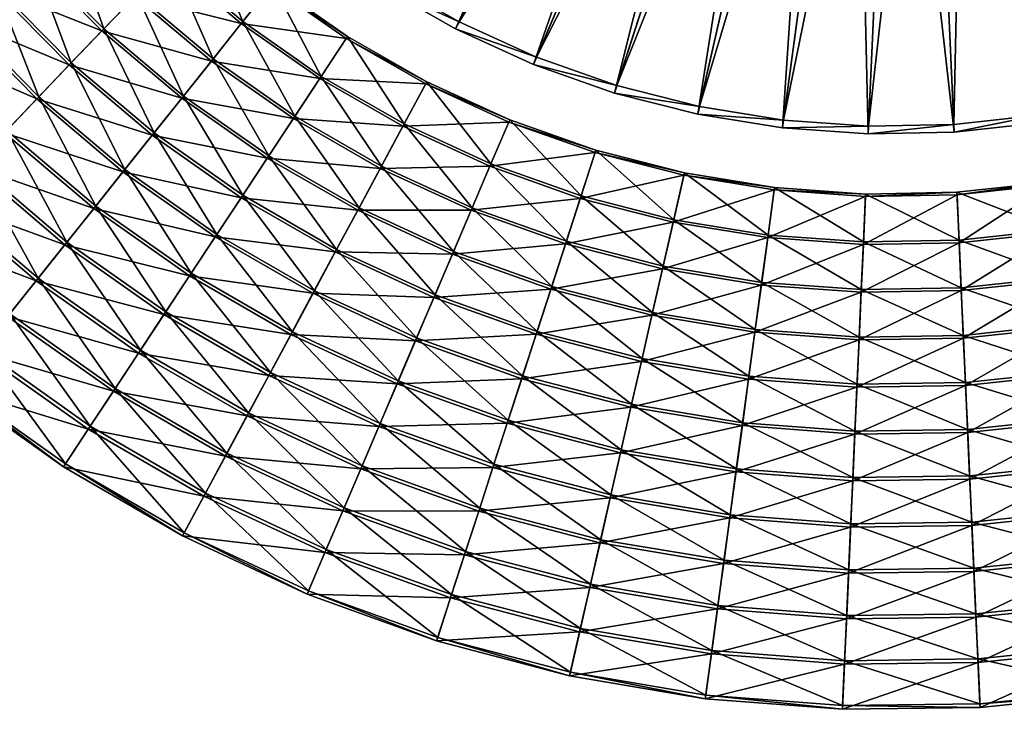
# Model space of a CAD drawing. Header units: millimetres. Extents: x -582 to 582, y -580 to 583.
# Tile 2 of 25: x -331 to 43, y -580 to -319. Entities that reach past the tile are written whole.
import ezdxf

# ---------------------------------------------------------------- set-up
doc = ezdxf.new("R2010")
doc.units = ezdxf.units.MM
doc.layers.add('COUCHE_0', color=7, linetype='Continuous')

msp = doc.modelspace()

# ---------------------------------------------------------------- meshes
at = {"layer": 'COUCHE_0'}
mesh = msp.add_polyface(dxfattribs=at)
corners = [(-8.95, -359.15, 585.44), (14.12, -152.4, 2064.44), (23.38, -358.5, 585.44), (0.17, -156.01, 2064.85), (-9.08, -362.12, 585.85), (23.51, -361.47, 585.85), (14.26, -155.36, 2064.85), (23.38, -358.5, 585.44), (27.83, -150.51, 2064.44), (55.52, -354.96, 585.44), (55.92, -357.9, 585.85), (28.22, -153.45, 2064.85), (23.38, -358.5, 585.44), (55.52, -354.96, 585.44), (55.52, -354.96, 585.44), (41.3, -147.4, 2064.44), (87.21, -348.54, 585.44), (87.87, -351.44, 585.85), (41.96, -150.3, 2064.85), (55.52, -354.96, 585.44), (87.21, -348.54, 585.44), (87.21, -348.54, 585.44), (54.45, -143.1, 2064.44), (118.2, -339.32, 585.44), (119.12, -342.14, 585.85), (55.37, -145.92, 2064.85), (87.21, -348.54, 585.44), (118.2, -339.32, 585.44), (118.2, -339.32, 585.44), (67.16, -137.63, 2064.44), (148.24, -327.35, 585.44), (149.41, -330.08, 585.85), (68.32, -140.37, 2064.85), (118.2, -339.32, 585.44), (148.24, -327.35, 585.44), (148.24, -327.35, 585.44), (126.17, -363.85, 98.65), (165.54, -367.81, 104.72), (158.38, -351.06, 98.65), (126.46, -364.73, 95.79), (126.17, -363.85, 98.65), (158.38, -351.06, 98.65), (158.38, -351.06, 98.65), (158.74, -351.92, 95.79), (79.32, -131.05, 2064.44), (177.09, -312.73, 585.44), (178.49, -315.35, 585.85), (148.24, -327.35, 585.44), (177.09, -312.73, 585.44), (177.09, -312.73, 585.44), (197.94, -351.48, 104.72), (189.31, -335.45, 98.65), (165.92, -368.7, 101.88), (189.75, -336.26, 95.79), (198.4, -352.34, 101.88), (158.38, -351.06, 98.65), (189.31, -335.45, 98.65), (189.31, -335.45, 98.65), (90.85, -123.41, 2064.44), (204.51, -295.59, 585.44), (80.73, -133.67, 2064.85), (206.14, -298.07, 585.85), (177.09, -312.73, 585.44), (204.51, -295.59, 585.44), (204.51, -295.59, 585.44), (228.75, -332.32, 104.72), (218.72, -317.12, 98.65), (207, -368.32, 108.24), (229.28, -333.13, 101.88), (219.23, -317.89, 95.79), (189.31, -335.45, 98.65), (218.72, -317.12, 98.65), (218.72, -317.12, 98.65), (101.64, -114.76, 2064.44), (230.28, -276.06, 585.44), (92.48, -125.89, 2064.85), (232.13, -278.39, 585.85), (204.51, -295.59, 585.44), (230.28, -276.06, 585.44), (111.62, -105.18, 2064.44), (254.2, -254.3, 585.44), (103.49, -117.08, 2064.85), (256.25, -256.45, 585.85)]
mesh.append_faces([[corners[k] for k in face] for face in [(0, 1, 2), (3, 5, 6), (4, 7, 5), (2, 8, 9), (6, 10, 11), (5, 14, 10), (9, 15, 16), (11, 17, 18), (10, 21, 17), (16, 22, 23), (18, 24, 25), (17, 28, 24), (23, 29, 30), (25, 31, 32), (24, 35, 31), (36, 37, 38), (39, 42, 43), (30, 44, 45), (31, 49, 46), (38, 50, 51), (52, 53, 54), (43, 57, 53), (45, 58, 59), (46, 64, 61), (51, 65, 66), (53, 72, 69), (59, 73, 74), (74, 79, 80)]], dxfattribs={"vtx0": -1})
mesh.append_faces([[corners[k] for k in face] for face in [(3, 4, 5), (2, 1, 8), (6, 5, 10), (5, 12, 13), (9, 8, 15), (11, 10, 17), (10, 19, 20), (16, 15, 22), (18, 17, 24), (17, 26, 27), (23, 22, 29), (25, 24, 31), (24, 33, 34), (39, 40, 41), (30, 29, 44), (32, 31, 46), (31, 47, 48), (38, 37, 50), (52, 43, 53), (43, 55, 56), (60, 46, 61), (46, 62, 63), (51, 50, 65), (67, 54, 68), (54, 53, 69), (53, 70, 71), (75, 61, 76), (61, 77, 78), (81, 76, 82)]], dxfattribs={"vtx2": -1})
mesh = msp.add_polyface(dxfattribs=at)
corners = [(-289.65, -218.29, 585.85), (-287.25, -216.54, 585.44), (-266.59, -241.41, 585.44), (-266.59, -241.41, 585.44), (-268.82, -243.37, 585.85), (-308.87, -232.25, 95.79), (-286.01, -258.38, 98.65), (-286.71, -258.99, 95.79), (-266.59, -241.41, 585.44), (-243.77, -264.33, 585.44), (-243.77, -264.33, 585.44), (-245.83, -266.48, 585.85), (-286.01, -258.38, 98.65), (-299.72, -270.36, 104.72), (-274.18, -296.14, 104.72), (-261.6, -282.97, 98.65), (-286.7, -309.23, 111.07), (-314.13, -282.95, 108.24), (-300.46, -271, 101.88), (-274.85, -296.84, 101.88), (-287.4, -309.96, 108.24), (-262.24, -283.64, 95.79), (-286.01, -258.38, 98.65), (-261.6, -282.97, 98.65), (-261.6, -282.97, 98.65), (-243.77, -264.33, 585.44), (-90.36, -123.81, 2064.44), (-219, -285.11, 585.44), (-103.25, -117.35, 2064.85), (-220.85, -287.43, 585.85), (-243.77, -264.33, 585.44), (-219, -285.11, 585.44), (-219, -285.11, 585.44), (-246.44, -319.51, 104.72), (-235.08, -305.28, 98.65), (-257.73, -333.67, 111.07), (-299.14, -322.24, 117.69), (-268.96, -347.75, 117.69), (-311.51, -335.18, 124.6), (-280.12, -361.75, 124.6), (-312.27, -335.98, 121.81), (-299.87, -323.01, 114.89), (-269.61, -348.58, 114.89), (-258.36, -334.47, 108.24), (-247.04, -320.27, 101.88), (-235.66, -306, 95.79), (-261.6, -282.97, 98.65), (-235.08, -305.28, 98.65), (-235.08, -305.28, 98.65), (-78.8, -131.4, 2064.44), (-192.46, -303.59, 585.44), (-92.22, -126.13, 2064.85), (-194.1, -306.07, 585.85), (-219, -285.11, 585.44), (-192.46, -303.59, 585.44), (-192.46, -303.59, 585.44), (-216.7, -340.31, 104.72), (-206.67, -325.11, 98.65), (-226.68, -355.43, 111.07), (-217.24, -341.12, 101.88), (-207.18, -325.89, 95.79), (-235.08, -305.28, 98.65), (-206.67, -325.11, 98.65), (-206.67, -325.11, 98.65), (-66.61, -137.93, 2064.44), (-164.38, -319.61, 585.44), (-80.44, -133.88, 2064.85), (-165.78, -322.22, 585.85), (-192.46, -303.59, 585.44), (-164.38, -319.61, 585.44), (-164.38, -319.61, 585.44), (-185.23, -358.36, 104.72), (-177.04, -343.14, 95.79), (-206.67, -325.11, 98.65), (-176.6, -342.32, 98.65), (-176.6, -342.32, 98.65), (-164.38, -319.61, 585.44), (-134.97, -333.05, 585.44), (-134.97, -333.05, 585.44), (-136.13, -335.78, 585.85)]
mesh.append_faces([[corners[k] for k in face] for face in [(0, 3, 4), (5, 6, 7), (4, 10, 11), (12, 14, 15), (13, 16, 14), (17, 19, 20), (18, 21, 19), (7, 24, 21), (25, 26, 27), (11, 32, 29), (15, 33, 34), (14, 35, 33), (16, 37, 35), (41, 43, 42), (20, 44, 43), (19, 45, 44), (21, 48, 45), (27, 49, 50), (29, 55, 52), (34, 56, 57), (33, 58, 56), (44, 60, 59), (45, 63, 60), (50, 64, 65), (52, 70, 67), (60, 75, 72), (67, 78, 79)]], dxfattribs={"vtx0": -1})
mesh.append_faces([[corners[k] for k in face] for face in [(0, 1, 2), (4, 8, 9), (12, 13, 14), (17, 18, 19), (18, 7, 21), (7, 22, 23), (28, 11, 29), (11, 30, 31), (15, 14, 33), (14, 16, 35), (16, 36, 37), (36, 38, 39), (40, 41, 42), (41, 20, 43), (20, 19, 44), (19, 21, 45), (21, 46, 47), (51, 29, 52), (29, 53, 54), (34, 33, 56), (33, 35, 58), (43, 44, 59), (44, 45, 60), (45, 61, 62), (66, 52, 67), (52, 68, 69), (57, 56, 71), (59, 60, 72), (60, 73, 74), (67, 76, 77)]], dxfattribs={"vtx2": -1})
mesh = msp.add_polyface(dxfattribs=at)
corners = [(-219, -285.11, 585.44), (-90.36, -123.81, 2064.44), (-78.8, -131.4, 2064.44), (-92.22, -126.13, 2064.85), (-194.1, -306.07, 585.85), (-80.44, -133.88, 2064.85), (-192.46, -303.59, 585.44), (-66.61, -137.93, 2064.44), (-165.78, -322.22, 585.85), (-68.02, -140.54, 2064.85), (-164.38, -319.61, 585.44), (-53.88, -143.34, 2064.44), (-134.97, -333.05, 585.44), (-136.13, -335.78, 585.85), (-55.05, -146.07, 2064.85), (-40.71, -147.58, 2064.44), (-104.47, -343.8, 585.44), (-53.74, -143.01, 2089.81), (-41.63, -150.41, 2064.85), (-40.61, -147.25, 2089.81), (-105.39, -346.62, 585.85), (-134.97, -333.05, 585.44), (-104.47, -343.8, 585.44), (-27.22, -150.63, 2064.44), (-73.13, -351.77, 585.44), (-39.69, -144.42, 2089.43), (-26.48, -147.39, 2089.43), (-25.81, -144.45, 2114.46), (-39.68, -144.39, 2114.8), (-27.14, -150.29, 2089.81), (-26.48, -147.36, 2114.8), (-27.88, -153.53, 2064.85), (-73.79, -354.67, 585.85), (-13.51, -152.46, 2064.44), (-41.21, -356.9, 585.44), (-13.07, -149.16, 2089.43), (-12.66, -146.17, 2114.46), (-25.88, -144.73, 2139.83), (-13.06, -149.13, 2114.8), (-12.7, -146.46, 2139.83), (-13.47, -152.11, 2089.81), (-13.91, -155.4, 2064.85), (-41.61, -359.85, 585.85), (0.31, -153.05, 2064.44), (-8.95, -359.15, 585.44), (0.46, -149.72, 2089.43), (0.59, -146.71, 2114.46), (0.71, -144.02, 2139.53), (-12.38, -144.11, 2164.88), (0.58, -147, 2139.83), (0.46, -149.69, 2114.8), (0.32, -152.7, 2089.81), (0.17, -156.01, 2064.85), (-9.08, -362.12, 585.85), (14.12, -152.4, 2064.44)]
mesh.append_faces([[corners[k] for k in face] for face in [(3, 4, 5), (5, 8, 9), (10, 11, 12), (9, 13, 14), (12, 15, 16), (17, 18, 19), (14, 20, 18), (16, 23, 24), (15, 26, 23), (25, 27, 26), (28, 29, 30), (19, 31, 29), (18, 32, 31), (24, 33, 34), (23, 35, 33), (26, 36, 35), (37, 38, 39), (30, 40, 38), (29, 41, 40), (31, 42, 41), (34, 43, 44), (33, 45, 43), (35, 46, 45), (36, 47, 46), (39, 50, 49), (38, 51, 50), (40, 52, 51), (41, 53, 52)]], dxfattribs={"vtx0": -1})
mesh.append_faces([[corners[k] for k in face] for face in [(0, 1, 2), (6, 2, 7), (10, 7, 11), (9, 8, 13), (12, 11, 15), (17, 14, 18), (14, 13, 20), (13, 21, 22), (16, 15, 23), (15, 25, 26), (28, 19, 29), (19, 18, 31), (18, 20, 32), (24, 23, 33), (23, 26, 35), (26, 27, 36), (37, 30, 38), (30, 29, 40), (29, 31, 41), (31, 32, 42), (34, 33, 43), (33, 35, 45), (35, 36, 46), (48, 39, 49), (39, 38, 50), (38, 40, 51), (40, 41, 52), (41, 42, 53), (44, 43, 54)]], dxfattribs={"vtx2": -1})
mesh = msp.add_polyface(dxfattribs=at)
corners = [(-377.46, -188.71, 111.07), (-374.39, -231.02, 117.69), (-358.93, -221.78, 111.07), (-393.69, -196.52, 117.69), (-389.75, -240.2, 124.6), (-409.81, -204.29, 124.6), (-405.03, -249.32, 131.77), (-410.81, -204.77, 121.81), (-375.29, -231.56, 114.89), (-390.7, -240.76, 121.81), (-394.64, -196.98, 114.89), (-359.8, -222.3, 108.24), (-327.75, -203.15, 98.65), (-343.38, -212.49, 104.72), (-322.85, -242.41, 104.72), (-308.12, -231.7, 98.65), (-337.5, -253.05, 111.07), (-352.07, -263.64, 117.69), (-366.55, -274.16, 124.6), (-380.95, -284.62, 131.77), (-395.25, -295.01, 139.22), (-421.22, -259, 136.47), (-406.01, -249.91, 129), (-381.87, -285.29, 129), (-396.21, -295.7, 136.47), (-367.44, -274.81, 121.81), (-352.93, -264.26, 114.89), (-338.32, -253.65, 108.24), (-344.21, -212.99, 101.88), (-323.64, -242.98, 101.88), (-328.54, -203.63, 95.79), (-308.87, -232.25, 95.79), (-308.12, -231.7, 98.65), (-299.72, -270.36, 104.72), (-286.01, -258.38, 98.65), (-313.36, -282.28, 111.07), (-326.92, -294.13, 117.69), (-340.4, -305.91, 124.6), (-353.8, -317.61, 131.77), (-367.12, -329.24, 139.22), (-354.66, -318.36, 129), (-341.23, -306.63, 121.81), (-327.72, -294.82, 114.89), (-314.13, -282.95, 108.24), (-300.46, -271, 101.88), (-286.71, -258.99, 95.79), (-308.12, -231.7, 98.65), (-286.01, -258.38, 98.65), (-286.7, -309.23, 111.07), (-299.14, -322.24, 117.69), (-299.87, -323.01, 114.89), (-287.4, -309.96, 108.24)]
mesh.append_faces([[corners[k] for k in face] for face in [(0, 1, 2), (3, 4, 1), (5, 6, 4), (7, 8, 9), (10, 11, 8), (12, 14, 15), (13, 16, 14), (2, 17, 16), (1, 18, 17), (4, 19, 18), (6, 20, 19), (21, 23, 24), (22, 25, 23), (9, 26, 25), (8, 27, 26), (11, 29, 27), (28, 31, 29), (30, 32, 31), (15, 33, 34), (14, 35, 33), (16, 36, 35), (17, 37, 36), (18, 38, 37), (23, 41, 40), (25, 42, 41), (26, 43, 42), (27, 44, 43), (29, 45, 44), (35, 49, 48)]], dxfattribs={"vtx0": -1})
mesh.append_faces([[corners[k] for k in face] for face in [(12, 13, 14), (13, 2, 16), (2, 1, 17), (1, 4, 18), (4, 6, 19), (21, 22, 23), (22, 9, 25), (9, 8, 26), (8, 11, 27), (11, 28, 29), (28, 30, 31), (15, 14, 33), (14, 16, 35), (16, 17, 36), (17, 18, 37), (18, 19, 38), (19, 20, 39), (24, 23, 40), (23, 25, 41), (25, 26, 42), (26, 27, 43), (27, 29, 44), (29, 31, 45), (31, 46, 47), (33, 35, 48), (35, 36, 49), (41, 42, 50), (42, 43, 51)]], dxfattribs={"vtx2": -1})
mesh = msp.add_polyface(dxfattribs=at)
corners = [(-465.12, -285.23, 163.19), (-451.49, -335.87, 171.72), (-437.58, -325.76, 163.19), (-479.88, -294.04, 171.72), (-494.53, -302.8, 180.51), (-465.3, -345.9, 180.51), (-495.73, -303.51, 177.85), (-466.42, -346.72, 177.85), (-481.04, -294.74, 169.04), (-452.59, -336.67, 169.04), (-438.64, -326.53, 160.49), (-466.25, -285.9, 160.49), (-424.6, -316.33, 152.21), (-380.95, -284.62, 131.77), (-367.12, -329.24, 139.22), (-353.8, -317.61, 131.77), (-395.25, -295.01, 139.22), (-409.46, -305.33, 146.94), (-380.34, -340.8, 146.94), (-423.57, -315.58, 154.93), (-393.48, -352.27, 154.93), (-406.52, -363.67, 163.19), (-419.47, -374.98, 171.72), (-432.32, -386.21, 180.51), (-433.37, -387.13, 177.85), (-420.49, -375.87, 169.04), (-407.51, -364.53, 160.49), (-394.43, -353.11, 152.21), (-410.45, -306.05, 144.2), (-381.27, -341.61, 144.2), (-396.21, -295.7, 136.47), (-368.01, -330.02, 136.47), (-354.66, -318.36, 129), (-326.92, -294.13, 117.69), (-340.4, -305.91, 124.6), (-311.51, -335.18, 124.6), (-299.14, -322.24, 117.69), (-323.81, -348.04, 131.77), (-336.03, -360.82, 139.22), (-348.16, -373.51, 146.94), (-360.22, -386.12, 154.93), (-361.09, -387.04, 152.21), (-349.01, -374.4, 144.2), (-336.85, -361.68, 136.47), (-324.6, -348.87, 129), (-341.23, -306.63, 121.81), (-312.27, -335.98, 121.81), (-299.87, -323.01, 114.89), (-327.72, -294.82, 114.89), (-287.4, -309.96, 108.24), (-291.21, -375.66, 131.77), (-302.23, -389.48, 139.22), (-291.92, -376.55, 129), (-280.8, -362.61, 121.81)]
mesh.append_faces([[corners[k] for k in face] for face in [(0, 1, 2), (3, 5, 1), (4, 7, 5), (6, 9, 7), (8, 10, 9), (11, 12, 10), (13, 14, 15), (16, 18, 14), (17, 20, 18), (19, 21, 20), (2, 22, 21), (1, 23, 22), (7, 25, 24), (9, 26, 25), (10, 27, 26), (12, 29, 27), (28, 31, 29), (30, 32, 31), (33, 35, 36), (34, 37, 35), (15, 38, 37), (14, 39, 38), (18, 40, 39), (29, 43, 42), (31, 44, 43), (32, 46, 44), (45, 47, 46), (48, 49, 47), (44, 53, 52)]], dxfattribs={"vtx0": -1})
mesh.append_faces([[corners[k] for k in face] for face in [(3, 4, 5), (4, 6, 7), (6, 8, 9), (16, 17, 18), (17, 19, 20), (19, 2, 21), (2, 1, 22), (1, 5, 23), (5, 7, 24), (7, 9, 25), (9, 10, 26), (10, 12, 27), (12, 28, 29), (28, 30, 31), (33, 34, 35), (34, 15, 37), (15, 14, 38), (14, 18, 39), (18, 20, 40), (26, 27, 41), (27, 29, 42), (29, 31, 43), (31, 32, 44), (32, 45, 46), (35, 37, 50), (37, 38, 51), (43, 44, 52), (44, 46, 53)]], dxfattribs={"vtx2": -1})
mesh = msp.add_polyface(dxfattribs=at)
corners = [(-299.14, -322.24, 117.69), (-280.12, -361.75, 124.6), (-268.96, -347.75, 117.69), (-311.51, -335.18, 124.6), (-291.21, -375.66, 131.77), (-312.27, -335.98, 121.81), (-269.61, -348.58, 114.89), (-280.8, -362.61, 121.81), (-257.73, -333.67, 111.07), (-236.6, -370.45, 117.69), (-226.68, -355.43, 111.07), (-246.46, -385.39, 124.6), (-256.26, -400.24, 131.77), (-302.23, -389.48, 139.22), (-266, -415, 139.22), (-313.95, -404.17, 144.2), (-302.97, -390.41, 136.47), (-266.66, -415.99, 136.47), (-291.92, -376.55, 129), (-256.89, -401.2, 129), (-247.07, -386.31, 121.81), (-237.18, -371.34, 114.89), (-258.36, -334.47, 108.24), (-227.24, -356.27, 108.24), (-217.24, -341.12, 101.88), (-206.67, -325.11, 98.65), (-185.23, -358.36, 104.72), (-176.6, -342.32, 98.65), (-216.7, -340.31, 104.72), (-193.81, -374.31, 111.07), (-202.34, -390.16, 117.69), (-210.83, -405.93, 124.6), (-219.26, -421.59, 131.77), (-211.35, -406.9, 121.81), (-202.84, -391.1, 114.89), (-194.29, -375.2, 108.24), (-185.69, -359.21, 101.88), (-177.04, -343.14, 95.79), (-152.26, -373.51, 104.72), (-145.1, -356.77, 98.65), (-159.38, -390.17, 111.07), (-166.46, -406.72, 117.69), (-166.87, -407.7, 114.89), (-159.78, -391.1, 108.24), (-152.64, -374.4, 101.88), (-145.47, -357.62, 95.79), (-176.6, -342.32, 98.65), (-145.1, -356.77, 98.65), (-145.1, -356.77, 98.65), (-118.07, -385.65, 104.72), (-123.66, -402.87, 111.07), (-123.98, -403.84, 108.24), (-118.37, -386.57, 101.88), (-112.73, -369.21, 95.79)]
mesh.append_faces([[corners[k] for k in face] for face in [(0, 1, 2), (3, 4, 1), (5, 6, 7), (8, 9, 10), (2, 11, 9), (1, 12, 11), (4, 14, 12), (16, 19, 17), (18, 20, 19), (7, 21, 20), (6, 23, 21), (22, 24, 23), (25, 26, 27), (28, 29, 26), (10, 30, 29), (9, 31, 30), (20, 34, 33), (21, 35, 34), (23, 36, 35), (24, 37, 36), (27, 38, 39), (26, 40, 38), (29, 41, 40), (34, 43, 42), (35, 44, 43), (36, 45, 44), (37, 48, 45)]], dxfattribs={"vtx0": -1})
mesh.append_faces([[corners[k] for k in face] for face in [(8, 2, 9), (2, 1, 11), (1, 4, 12), (4, 13, 14), (15, 16, 17), (16, 18, 19), (18, 7, 20), (7, 6, 21), (6, 22, 23), (28, 10, 29), (10, 9, 30), (9, 11, 31), (11, 12, 32), (19, 20, 33), (20, 21, 34), (21, 23, 35), (23, 24, 36), (27, 26, 38), (26, 29, 40), (29, 30, 41), (33, 34, 42), (34, 35, 43), (35, 36, 44), (36, 37, 45), (37, 46, 47), (39, 38, 49), (38, 40, 50), (42, 43, 51), (43, 44, 52), (44, 45, 53)]], dxfattribs={"vtx2": -1})
mesh = msp.add_polyface(dxfattribs=at)
corners = [(-136.13, -335.78, 585.85), (-104.47, -343.8, 585.44), (-105.39, -346.62, 585.85), (-145.1, -356.77, 98.65), (-118.07, -385.65, 104.72), (-112.44, -368.33, 98.65), (-152.26, -373.51, 104.72), (-123.66, -402.87, 111.07), (-159.78, -391.1, 108.24), (-118.37, -386.57, 101.88), (-123.98, -403.84, 108.24), (-152.64, -374.4, 101.88), (-112.73, -369.21, 95.79), (-145.47, -357.62, 95.79), (-145.1, -356.77, 98.65), (-112.44, -368.33, 98.65), (-112.44, -368.33, 98.65), (-104.47, -343.8, 585.44), (-73.13, -351.77, 585.44), (-73.13, -351.77, 585.44), (-73.79, -354.67, 585.85), (-82.92, -394.67, 104.72), (-78.87, -376.92, 98.65), (-86.95, -412.33, 111.07), (-129.23, -420, 117.69), (-90.96, -429.89, 117.69), (-129.56, -421.01, 114.89), (-87.18, -413.32, 108.24), (-91.2, -430.92, 114.89), (-83.14, -395.62, 101.88), (-79.08, -377.82, 95.79), (-112.44, -368.33, 98.65), (-78.87, -376.92, 98.65), (-78.87, -376.92, 98.65), (-73.13, -351.77, 585.44), (-41.21, -356.9, 585.44), (-41.21, -356.9, 585.44), (-41.61, -359.85, 585.85), (-47.11, -400.51, 104.72), (-44.67, -382.46, 98.65), (-49.54, -418.46, 111.07), (-51.96, -436.3, 117.69), (-49.68, -419.46, 108.24), (-47.24, -401.47, 101.88), (-44.79, -383.38, 95.79), (-78.87, -376.92, 98.65), (-44.67, -382.46, 98.65), (-44.67, -382.46, 98.65), (-41.21, -356.9, 585.44), (-8.95, -359.15, 585.44), (-8.95, -359.15, 585.44), (-9.08, -362.12, 585.85), (-10.92, -403.11, 104.72), (-10.11, -384.92, 98.65), (-11.74, -421.21, 111.07), (-12.54, -439.2, 117.69), (-10.97, -404.08, 101.88), (-11.78, -422.22, 108.24), (-10.15, -385.85, 95.79), (-44.67, -382.46, 98.65), (-10.11, -384.92, 98.65), (-10.11, -384.92, 98.65), (-8.95, -359.15, 585.44), (23.38, -358.5, 585.44), (25.35, -402.46, 104.72), (26.17, -420.56, 111.07), (25.4, -403.43, 101.88), (24.58, -385.2, 95.79), (-10.11, -384.92, 98.65), (24.54, -384.27, 98.65)]
mesh.append_faces([[corners[k] for k in face] for face in [(0, 1, 2), (3, 4, 5), (6, 7, 4), (8, 9, 10), (11, 12, 9), (13, 16, 12), (2, 19, 20), (5, 21, 22), (4, 23, 21), (7, 25, 23), (26, 27, 28), (10, 29, 27), (9, 30, 29), (12, 33, 30), (20, 36, 37), (22, 38, 39), (21, 40, 38), (23, 41, 40), (27, 43, 42), (29, 44, 43), (30, 47, 44), (37, 50, 51), (39, 52, 53), (38, 54, 52), (40, 55, 54), (42, 56, 57), (43, 58, 56), (44, 61, 58)]], dxfattribs={"vtx0": -1})
mesh.append_faces([[corners[k] for k in face] for face in [(13, 14, 15), (2, 17, 18), (5, 4, 21), (4, 7, 23), (7, 24, 25), (26, 10, 27), (10, 9, 29), (9, 12, 30), (12, 31, 32), (20, 34, 35), (22, 21, 38), (21, 23, 40), (23, 25, 41), (28, 27, 42), (27, 29, 43), (29, 30, 44), (30, 45, 46), (37, 48, 49), (39, 38, 52), (38, 40, 54), (42, 43, 56), (43, 44, 58), (44, 59, 60), (51, 62, 63), (53, 52, 64), (52, 54, 65), (57, 56, 66), (56, 58, 67), (58, 68, 69)]], dxfattribs={"vtx2": -1})
mesh = msp.add_polyface(dxfattribs=at)
corners = [(-465.3, -345.9, 180.51), (-433.37, -387.13, 177.85), (-432.32, -386.21, 180.51), (-393.48, -352.27, 154.93), (-406.52, -363.67, 163.19), (-372.19, -398.64, 163.19), (-360.22, -386.12, 154.93), (-419.47, -374.98, 171.72), (-384.07, -411.07, 171.72), (-395.86, -423.4, 180.51), (-396.82, -424.41, 177.85), (-420.49, -375.87, 169.04), (-385, -412.04, 169.04), (-407.51, -364.53, 160.49), (-373.09, -399.59, 160.49), (-361.09, -387.04, 152.21), (-394.43, -353.11, 152.21), (-349.01, -374.4, 144.2), (-323.81, -348.04, 131.77), (-302.23, -389.48, 139.22), (-291.21, -375.66, 131.77), (-336.03, -360.82, 139.22), (-348.16, -373.51, 146.94), (-313.18, -403.21, 146.94), (-324.06, -416.85, 154.93), (-334.85, -430.39, 163.19), (-345.58, -443.83, 171.72), (-356.21, -457.17, 180.51), (-357.08, -458.26, 177.85), (-346.42, -444.89, 169.04), (-335.67, -431.41, 160.49), (-324.85, -417.84, 152.21), (-313.95, -404.17, 144.2), (-336.85, -361.68, 136.47), (-302.97, -390.41, 136.47), (-291.92, -376.55, 129), (-285.29, -444.21, 154.93), (-294.83, -458.66, 163.19), (-304.3, -473.01, 171.72), (-313.7, -487.26, 180.51), (-314.47, -488.42, 177.85), (-305.05, -474.14, 169.04), (-295.55, -459.76, 160.49), (-285.99, -445.27, 152.21), (-276.35, -430.68, 144.2), (-269.32, -514.63, 177.85)]
mesh.append_faces([[corners[k] for k in face] for face in [(0, 1, 2), (3, 5, 6), (4, 8, 5), (7, 9, 8), (2, 10, 9), (1, 12, 10), (11, 14, 12), (13, 15, 14), (16, 17, 15), (18, 19, 20), (21, 23, 19), (22, 24, 23), (6, 25, 24), (5, 26, 25), (8, 27, 26), (9, 28, 27), (10, 29, 28), (12, 30, 29), (14, 31, 30), (15, 32, 31), (17, 34, 32), (33, 35, 34), (24, 37, 36), (25, 38, 37), (26, 39, 38), (27, 40, 39), (28, 41, 40), (29, 42, 41), (30, 43, 42)]], dxfattribs={"vtx0": -1})
mesh.append_faces([[corners[k] for k in face] for face in [(3, 4, 5), (4, 7, 8), (7, 2, 9), (2, 1, 10), (1, 11, 12), (11, 13, 14), (21, 22, 23), (22, 6, 24), (6, 5, 25), (5, 8, 26), (8, 9, 27), (9, 10, 28), (10, 12, 29), (12, 14, 30), (14, 15, 31), (15, 17, 32), (17, 33, 34), (23, 24, 36), (24, 25, 37), (25, 26, 38), (26, 27, 39), (27, 28, 40), (28, 29, 41), (29, 30, 42), (30, 31, 43), (31, 32, 44), (39, 40, 45)]], dxfattribs={"vtx2": -1})
mesh = msp.add_polyface(dxfattribs=at)
corners = [(-10.11, -384.92, 98.65), (25.35, -402.46, 104.72), (24.54, -384.27, 98.65), (-10.92, -403.11, 104.72), (26.17, -420.56, 111.07), (-11.74, -421.21, 111.07), (26.97, -438.54, 117.69), (-12.54, -439.2, 117.69), (27.78, -456.43, 124.6), (-13.4, -458.18, 121.81), (27.02, -439.6, 114.89), (27.83, -457.53, 121.81), (-12.59, -440.25, 114.89), (26.21, -421.57, 108.24), (-11.78, -422.22, 108.24), (25.4, -403.43, 101.88), (-10.97, -404.08, 101.88), (24.58, -385.2, 95.79), (-10.15, -385.85, 95.79), (24.54, -384.27, 98.65), (61.43, -398.56, 104.72), (58.98, -380.52, 98.65), (63.86, -416.51, 111.07), (66.27, -434.35, 117.69), (68.68, -452.09, 124.6), (71.07, -469.72, 131.77), (66.42, -435.4, 114.89), (68.83, -453.18, 121.81), (63.99, -417.51, 108.24), (61.56, -399.52, 101.88), (59.11, -381.44, 95.79), (24.54, -384.27, 98.65), (58.98, -380.52, 98.65), (58.98, -380.52, 98.65), (97, -391.44, 104.72), (92.95, -373.69, 98.65), (101.03, -409.1, 111.07), (105.04, -426.66, 117.69), (109.02, -444.11, 124.6), (112.98, -461.45, 131.77), (71.22, -470.86, 129), (109.27, -445.18, 121.81), (113.24, -462.57, 129), (105.28, -427.69, 114.89), (101.26, -410.09, 108.24), (97.22, -392.39, 101.88), (93.16, -374.59, 95.79), (58.98, -380.52, 98.65), (92.95, -373.69, 98.65), (92.95, -373.69, 98.65), (131.8, -381.17, 104.72), (137.4, -398.39, 111.07), (137.71, -399.36, 108.24), (132.1, -382.09, 101.88), (126.46, -364.73, 95.79), (92.95, -373.69, 98.65), (126.17, -363.85, 98.65), (126.17, -363.85, 98.65)]
mesh.append_faces([[corners[k] for k in face] for face in [(0, 1, 2), (3, 4, 1), (5, 6, 4), (7, 8, 6), (9, 10, 11), (12, 13, 10), (14, 15, 13), (16, 17, 15), (18, 19, 17), (2, 20, 21), (1, 22, 20), (4, 23, 22), (6, 24, 23), (8, 25, 24), (11, 26, 27), (10, 28, 26), (13, 29, 28), (15, 30, 29), (17, 33, 30), (21, 34, 35), (20, 36, 34), (22, 37, 36), (23, 38, 37), (24, 39, 38), (40, 41, 42), (27, 43, 41), (26, 44, 43), (28, 45, 44), (29, 46, 45), (30, 49, 46), (46, 57, 54)]], dxfattribs={"vtx0": -1})
mesh.append_faces([[corners[k] for k in face] for face in [(2, 1, 20), (1, 4, 22), (4, 6, 23), (6, 8, 24), (11, 10, 26), (10, 13, 28), (13, 15, 29), (15, 17, 30), (17, 31, 32), (21, 20, 34), (20, 22, 36), (22, 23, 37), (23, 24, 38), (24, 25, 39), (40, 27, 41), (27, 26, 43), (26, 28, 44), (28, 29, 45), (29, 30, 46), (30, 47, 48), (35, 34, 50), (34, 36, 51), (43, 44, 52), (44, 45, 53), (45, 46, 54), (46, 55, 56)]], dxfattribs={"vtx2": -1})
mesh = msp.add_polyface(dxfattribs=at)
corners = [(-302.23, -389.48, 139.22), (-313.18, -403.21, 146.94), (-275.68, -429.65, 146.94), (-266, -415, 139.22), (-285.29, -444.21, 154.93), (-324.85, -417.84, 152.21), (-276.35, -430.68, 144.2), (-285.99, -445.27, 152.21), (-313.95, -404.17, 144.2), (-266.66, -415.99, 136.47), (-246.46, -385.39, 124.6), (-219.26, -421.59, 131.77), (-210.83, -405.93, 124.6), (-256.26, -400.24, 131.77), (-227.63, -437.16, 139.22), (-235.96, -452.63, 146.94), (-244.22, -467.99, 154.93), (-294.83, -458.66, 163.19), (-252.43, -483.24, 163.19), (-304.3, -473.01, 171.72), (-260.58, -498.38, 171.72), (-313.7, -487.26, 180.51), (-268.66, -513.41, 180.51), (-269.32, -514.63, 177.85), (-314.47, -488.42, 177.85), (-305.05, -474.14, 169.04), (-261.22, -499.57, 169.04), (-295.55, -459.76, 160.49), (-253.05, -484.39, 160.49), (-244.82, -469.11, 152.21), (-236.54, -453.71, 144.2), (-228.2, -438.21, 136.47), (-256.89, -401.2, 129), (-219.8, -422.6, 129), (-211.35, -406.9, 121.81), (-180.48, -439.54, 131.77), (-187.43, -455.8, 139.22), (-194.33, -471.95, 146.94), (-201.19, -487.99, 154.93), (-208, -503.91, 163.19), (-214.75, -519.72, 171.72), (-221.46, -535.42, 180.51), (-222.01, -536.7, 177.85), (-215.29, -520.97, 169.04), (-208.51, -505.12, 160.49), (-201.69, -489.16, 152.21), (-194.82, -473.08, 144.2), (-187.9, -456.89, 136.47), (-180.93, -440.6, 129), (-172.91, -554.43, 177.85)]
mesh.append_faces([[corners[k] for k in face] for face in [(0, 2, 3), (1, 4, 2), (5, 6, 7), (8, 9, 6), (10, 11, 12), (13, 14, 11), (3, 15, 14), (2, 16, 15), (4, 18, 16), (17, 20, 18), (19, 22, 20), (21, 23, 22), (24, 26, 23), (25, 28, 26), (27, 29, 28), (7, 30, 29), (6, 31, 30), (9, 33, 31), (32, 34, 33), (15, 38, 37), (16, 39, 38), (18, 40, 39), (20, 41, 40), (22, 42, 41), (23, 43, 42), (26, 44, 43), (28, 45, 44), (29, 46, 45), (30, 47, 46)]], dxfattribs={"vtx0": -1})
mesh.append_faces([[corners[k] for k in face] for face in [(0, 1, 2), (13, 3, 14), (3, 2, 15), (2, 4, 16), (4, 17, 18), (17, 19, 20), (19, 21, 22), (24, 25, 26), (25, 27, 28), (27, 7, 29), (7, 6, 30), (6, 9, 31), (9, 32, 33), (12, 11, 35), (11, 14, 36), (14, 15, 37), (15, 16, 38), (16, 18, 39), (18, 20, 40), (20, 22, 41), (22, 23, 42), (23, 26, 43), (26, 28, 44), (28, 29, 45), (29, 30, 46), (30, 31, 47), (31, 33, 48), (41, 42, 49)]], dxfattribs={"vtx2": -1})
mesh = msp.add_polyface(dxfattribs=at)
corners = [(-202.34, -390.16, 117.69), (-210.83, -405.93, 124.6), (-173.49, -423.18, 124.6), (-166.46, -406.72, 117.69), (-180.48, -439.54, 131.77), (-219.26, -421.59, 131.77), (-187.43, -455.8, 139.22), (-227.63, -437.16, 139.22), (-194.33, -471.95, 146.94), (-228.2, -438.21, 136.47), (-180.93, -440.6, 129), (-187.9, -456.89, 136.47), (-219.8, -422.6, 129), (-211.35, -406.9, 121.81), (-173.92, -424.2, 121.81), (-166.87, -407.7, 114.89), (-159.38, -390.17, 111.07), (-129.23, -420, 117.69), (-123.66, -402.87, 111.07), (-134.76, -437.02, 124.6), (-140.26, -453.95, 131.77), (-145.72, -470.76, 139.22), (-151.15, -487.46, 146.94), (-201.19, -487.99, 154.93), (-156.54, -504.05, 154.93), (-208, -503.91, 163.19), (-161.89, -520.52, 163.19), (-214.75, -519.72, 171.72), (-167.2, -536.87, 171.72), (-221.46, -535.42, 180.51), (-172.48, -553.1, 180.51), (-172.91, -554.43, 177.85), (-222.01, -536.7, 177.85), (-215.29, -520.97, 169.04), (-167.62, -538.16, 169.04), (-208.51, -505.12, 160.49), (-162.3, -521.77, 160.49), (-201.69, -489.16, 152.21), (-156.93, -505.26, 152.21), (-194.82, -473.08, 144.2), (-151.53, -488.63, 144.2), (-146.09, -471.89, 136.47), (-140.61, -455.03, 129), (-135.1, -438.07, 121.81), (-129.56, -421.01, 114.89), (-123.98, -403.84, 108.24), (-110.63, -516.05, 154.93), (-114.48, -532.93, 163.19), (-118.31, -549.69, 171.72), (-122.1, -566.33, 180.51), (-122.41, -567.69, 177.85), (-118.61, -551.01, 169.04), (-114.77, -534.21, 160.49), (-110.91, -517.28, 152.21), (-107.02, -500.24, 144.2)]
mesh.append_faces([[corners[k] for k in face] for face in [(0, 2, 3), (1, 4, 2), (5, 6, 4), (7, 8, 6), (9, 10, 11), (12, 14, 10), (13, 15, 14), (16, 17, 18), (3, 19, 17), (2, 20, 19), (4, 21, 20), (6, 22, 21), (8, 24, 22), (23, 26, 24), (25, 28, 26), (27, 30, 28), (29, 31, 30), (32, 34, 31), (33, 36, 34), (35, 38, 36), (37, 40, 38), (39, 41, 40), (11, 42, 41), (10, 43, 42), (14, 44, 43), (15, 45, 44), (28, 49, 48), (30, 50, 49), (31, 51, 50)]], dxfattribs={"vtx0": -1})
mesh.append_faces([[corners[k] for k in face] for face in [(0, 1, 2), (12, 13, 14), (16, 3, 17), (3, 2, 19), (2, 4, 20), (4, 6, 21), (6, 8, 22), (8, 23, 24), (23, 25, 26), (25, 27, 28), (27, 29, 30), (32, 33, 34), (33, 35, 36), (35, 37, 38), (37, 39, 40), (39, 11, 41), (11, 10, 42), (10, 14, 43), (14, 15, 44), (22, 24, 46), (24, 26, 47), (26, 28, 48), (28, 30, 49), (30, 31, 50), (31, 34, 51), (34, 36, 52), (36, 38, 53), (38, 40, 54)]], dxfattribs={"vtx2": -1})
mesh = msp.add_polyface(dxfattribs=at)
corners = [(-129.23, -420, 117.69), (-134.76, -437.02, 124.6), (-94.94, -447.34, 124.6), (-90.96, -429.89, 117.69), (-140.26, -453.95, 131.77), (-98.9, -464.68, 131.77), (-145.72, -470.76, 139.22), (-102.84, -481.92, 139.22), (-151.15, -487.46, 146.94), (-106.75, -499.04, 146.94), (-151.53, -488.63, 144.2), (-146.09, -471.89, 136.47), (-103.1, -483.07, 136.47), (-107.02, -500.24, 144.2), (-140.61, -455.03, 129), (-99.16, -465.8, 129), (-135.1, -438.07, 121.81), (-95.19, -448.41, 121.81), (-129.56, -421.01, 114.89), (-91.2, -430.92, 114.89), (-54.37, -454.04, 124.6), (-51.96, -436.3, 117.69), (-56.75, -471.67, 131.77), (-59.13, -489.19, 139.22), (-61.48, -506.59, 146.94), (-59.29, -490.36, 136.47), (-56.91, -472.8, 129), (-54.51, -455.13, 121.81), (-52.1, -437.35, 114.89), (-49.68, -419.46, 108.24), (-49.54, -418.46, 111.07), (-12.54, -439.2, 117.69), (-13.35, -457.08, 124.6), (-14.15, -474.85, 131.77), (-14.94, -492.51, 139.22), (-15.73, -510.06, 146.94), (-61.65, -507.81, 144.2), (-14.99, -493.7, 136.47), (-14.2, -475.99, 129), (-13.4, -458.18, 121.81), (-12.59, -440.25, 114.89), (-11.78, -422.22, 108.24), (-11.74, -421.21, 111.07), (26.97, -438.54, 117.69), (27.78, -456.43, 124.6), (28.58, -474.2, 131.77), (29.37, -491.86, 139.22), (28.63, -475.34, 129), (27.83, -457.53, 121.81), (27.02, -439.6, 114.89), (26.21, -421.57, 108.24)]
mesh.append_faces([[corners[k] for k in face] for face in [(0, 2, 3), (1, 5, 2), (4, 7, 5), (6, 9, 7), (10, 12, 13), (11, 15, 12), (14, 17, 15), (16, 19, 17), (3, 20, 21), (2, 22, 20), (5, 23, 22), (7, 24, 23), (12, 26, 25), (15, 27, 26), (17, 28, 27), (19, 29, 28), (21, 32, 31), (20, 33, 32), (22, 34, 33), (23, 35, 34), (25, 38, 37), (26, 39, 38), (27, 40, 39), (28, 41, 40)]], dxfattribs={"vtx0": -1})
mesh.append_faces([[corners[k] for k in face] for face in [(0, 1, 2), (1, 4, 5), (4, 6, 7), (6, 8, 9), (10, 11, 12), (11, 14, 15), (14, 16, 17), (16, 18, 19), (3, 2, 20), (2, 5, 22), (5, 7, 23), (7, 9, 24), (13, 12, 25), (12, 15, 26), (15, 17, 27), (17, 19, 28), (30, 21, 31), (21, 20, 32), (20, 22, 33), (22, 23, 34), (36, 25, 37), (25, 26, 38), (26, 27, 39), (27, 28, 40), (28, 29, 41), (42, 31, 43), (31, 32, 44), (32, 33, 45), (33, 34, 46), (37, 38, 47), (38, 39, 48), (39, 40, 49), (40, 41, 50)]], dxfattribs={"vtx2": -1})
mesh = msp.add_polyface(dxfattribs=at)
corners = [(-13.35, -457.08, 124.6), (28.58, -474.2, 131.77), (27.78, -456.43, 124.6), (-14.15, -474.85, 131.77), (29.37, -491.86, 139.22), (-14.94, -492.51, 139.22), (30.16, -509.41, 146.94), (-15.73, -510.06, 146.94), (30.94, -526.83, 154.93), (-16.51, -527.48, 154.93), (31.72, -544.13, 163.19), (-17.29, -544.78, 163.19), (32.49, -561.31, 171.72), (-18.06, -561.96, 171.72), (33.25, -578.36, 180.51), (-18.82, -579.01, 180.51), (33.32, -579.75, 177.85), (-18.89, -580.4, 177.85), (32.55, -562.66, 169.04), (-18.12, -563.31, 169.04), (31.77, -545.44, 160.49), (-17.35, -546.09, 160.49), (31, -528.1, 152.21), (-16.57, -528.75, 152.21), (30.21, -510.63, 144.2), (-15.78, -511.28, 144.2), (29.42, -493.05, 136.47), (-14.99, -493.7, 136.47), (28.63, -475.34, 129), (-14.2, -475.99, 129), (27.83, -457.53, 121.81), (71.07, -469.72, 131.77), (73.44, -487.24, 139.22), (75.8, -504.64, 146.94), (78.14, -521.93, 154.93), (80.46, -539.09, 163.19), (82.77, -556.13, 171.72), (85.06, -573.04, 180.51), (85.25, -574.42, 177.85), (82.95, -557.47, 169.04), (80.64, -540.39, 160.49), (78.31, -523.19, 152.21), (75.96, -505.86, 144.2), (73.6, -488.42, 136.47), (71.22, -470.86, 129), (68.83, -453.18, 121.81), (116.92, -478.69, 139.22), (112.98, -461.45, 131.77), (120.83, -495.81, 146.94), (124.71, -512.82, 154.93), (128.56, -529.7, 163.19), (132.39, -546.47, 171.72), (132.69, -547.78, 169.04), (128.85, -530.98, 160.49), (124.99, -514.05, 152.21), (121.1, -497.01, 144.2), (117.18, -479.85, 136.47), (113.24, -462.57, 129)]
mesh.append_faces([[corners[k] for k in face] for face in [(0, 1, 2), (3, 4, 1), (5, 6, 4), (7, 8, 6), (9, 10, 8), (11, 12, 10), (13, 14, 12), (15, 16, 14), (17, 18, 16), (19, 20, 18), (21, 22, 20), (23, 24, 22), (25, 26, 24), (27, 28, 26), (29, 30, 28), (1, 32, 31), (4, 33, 32), (6, 34, 33), (8, 35, 34), (10, 36, 35), (12, 37, 36), (14, 38, 37), (16, 39, 38), (18, 40, 39), (20, 41, 40), (22, 42, 41), (24, 43, 42), (26, 44, 43), (28, 45, 44), (31, 46, 47)]], dxfattribs={"vtx0": -1})
mesh.append_faces([[corners[k] for k in face] for face in [(2, 1, 31), (1, 4, 32), (4, 6, 33), (6, 8, 34), (8, 10, 35), (10, 12, 36), (12, 14, 37), (14, 16, 38), (16, 18, 39), (18, 20, 40), (20, 22, 41), (22, 24, 42), (24, 26, 43), (26, 28, 44), (28, 30, 45), (31, 32, 46), (32, 33, 48), (33, 34, 49), (34, 35, 50), (35, 36, 51), (38, 39, 52), (39, 40, 53), (40, 41, 54), (41, 42, 55), (42, 43, 56), (43, 44, 57)]], dxfattribs={"vtx2": -1})
mesh = msp.add_polyface(dxfattribs=at)
corners = [(-151.15, -487.46, 146.94), (-110.63, -516.05, 154.93), (-106.75, -499.04, 146.94), (-156.54, -504.05, 154.93), (-114.48, -532.93, 163.19), (-161.89, -520.52, 163.19), (-118.31, -549.69, 171.72), (-167.62, -538.16, 169.04), (-114.77, -534.21, 160.49), (-118.61, -551.01, 169.04), (-162.3, -521.77, 160.49), (-110.91, -517.28, 152.21), (-156.93, -505.26, 152.21), (-107.02, -500.24, 144.2), (-63.82, -523.88, 154.93), (-61.48, -506.59, 146.94), (-66.15, -541.04, 163.19), (-68.46, -558.08, 171.72), (-122.1, -566.33, 180.51), (-70.75, -574.99, 180.51), (-122.41, -567.69, 177.85), (-70.94, -576.37, 177.85), (-68.64, -559.42, 169.04), (-66.33, -542.34, 160.49), (-64, -525.14, 152.21), (-61.65, -507.81, 144.2), (-59.29, -490.36, 136.47), (-59.13, -489.19, 139.22), (-15.73, -510.06, 146.94), (-16.51, -527.48, 154.93), (-17.29, -544.78, 163.19), (-18.06, -561.96, 171.72), (-18.82, -579.01, 180.51), (-18.89, -580.4, 177.85), (-18.12, -563.31, 169.04), (-17.35, -546.09, 160.49), (-16.57, -528.75, 152.21), (-15.78, -511.28, 144.2), (-14.99, -493.7, 136.47), (-14.94, -492.51, 139.22), (30.16, -509.41, 146.94), (30.94, -526.83, 154.93), (31.72, -544.13, 163.19), (32.49, -561.31, 171.72), (33.25, -578.36, 180.51), (33.32, -579.75, 177.85), (32.55, -562.66, 169.04), (31.77, -545.44, 160.49), (31, -528.1, 152.21), (30.21, -510.63, 144.2), (29.42, -493.05, 136.47)]
mesh.append_faces([[corners[k] for k in face] for face in [(0, 1, 2), (3, 4, 1), (5, 6, 4), (7, 8, 9), (10, 11, 8), (12, 13, 11), (2, 14, 15), (1, 16, 14), (4, 17, 16), (6, 19, 17), (18, 21, 19), (20, 22, 21), (9, 23, 22), (8, 24, 23), (11, 25, 24), (13, 26, 25), (15, 29, 28), (14, 30, 29), (16, 31, 30), (17, 32, 31), (19, 33, 32), (21, 34, 33), (22, 35, 34), (23, 36, 35), (24, 37, 36), (25, 38, 37)]], dxfattribs={"vtx0": -1})
mesh.append_faces([[corners[k] for k in face] for face in [(2, 1, 14), (1, 4, 16), (4, 6, 17), (6, 18, 19), (18, 20, 21), (20, 9, 22), (9, 8, 23), (8, 11, 24), (11, 13, 25), (27, 15, 28), (15, 14, 29), (14, 16, 30), (16, 17, 31), (17, 19, 32), (19, 21, 33), (21, 22, 34), (22, 23, 35), (23, 24, 36), (24, 25, 37), (39, 28, 40), (28, 29, 41), (29, 30, 42), (30, 31, 43), (31, 32, 44), (32, 33, 45), (33, 34, 46), (34, 35, 47), (35, 36, 48), (36, 37, 49), (37, 38, 50)]], dxfattribs={"vtx2": -1})

doc.saveas('drawing.dxf')
